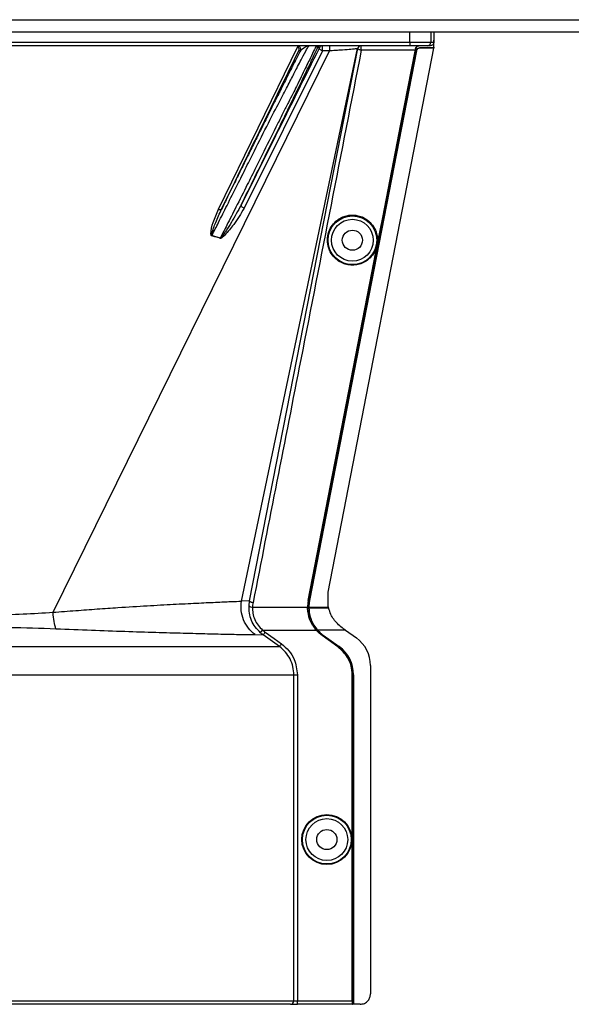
# Model space of a CAD drawing. Header units: inches. Extents: x -3977 to 448, y -4288 to 2176.
# Tile 90 of 206: x -556 to -476, y -3437 to -3295. Entities that reach past the tile are written whole.
import ezdxf

# ---------------------------------------------------------------- set-up
doc = ezdxf.new("R2010")
doc.units = ezdxf.units.IN
doc.header["$MEASUREMENT"] = 0

msp = doc.modelspace()

# ---------------------------------------------------------------- linework, layer by layer
at = {"color": 7, "linetype": 'Continuous', "lineweight": 25}
for p, q in [((-1388.978, -3294.949), (-251.478, -3294.949)), ((-1388.978, -3296.699), (-251.478, -3296.699)), ((-499.407, -3298.199), (-499.407, -3296.699)), ((-496.407, -3296.699), (-496.407, -3298.199)), ((-495.977, -3296.699), (-495.977, -3297.887)), ((-499.407, -3298.199), (-496.407, -3298.199)), ((-499.407, -3298.199), (-499.407, -3298.699)), ((-496.407, -3298.199), (-495.977, -3298.199)), ((-515.183, -3299.42), (-515.422, -3299.42)), ((-512.931, -3298.699), (-512.711, -3298.978)), ((-512.445, -3298.978), (-512.711, -3298.978)), ((-506.416, -3299.357), (-506.416, -3298.699)), ((-498.65, -3299.357), (-506.416, -3299.357)), ((-496.907, -3298.699), (-499.407, -3298.699)), ((-498.671, -3299.461), (-498.627, -3299.469)), ((-498.556, -3299.103), (-498.602, -3299.103)), ((-498.473, -3299.446), (-498.495, -3299.402)), ((-498.009, -3299), (-497.987, -3299.044)), ((-495.992, -3299), (-498.009, -3299)), ((-495.956, -3299.044), (-497.987, -3299.044)), ((-496.478, -3298.699), (-496.907, -3298.699)), ((-495.956, -3299.044), (-495.992, -3299))]:
    msp.add_line(p, q, dxfattribs=at)
at = {"color": 2, "linetype": 'Continuous', "lineweight": 25}
for p, q in [((-628.549, -3298.199), (-499.407, -3298.199)), ((-499.407, -3298.699), (-628.549, -3298.699)), ((-550.797, -3380.265), (-510.982, -3299.43)), ((-526.995, -3322.228), (-515.567, -3298.808)), ((-523.68, -3378.672), (-506.941, -3299.097)), ((-511.997, -3299.43), (-523.29, -3322.096)), ((-522.496, -3378.62), (-506.906, -3299.103)), ((-511.195, -3377.351), (-495.956, -3299.044)), ((-503.332, -3323.404), (-503.289, -3323.412)), ((-526.729, -3326.393), (-527.934, -3326.028)), ((-504.887, -3331.393), (-504.844, -3331.401)), ((-511.165, -3379.481), (-511.195, -3377.351)), ((-522.496, -3378.62), (-523.68, -3378.672)), ((-522.582, -3379.329), (-522.496, -3378.62)), ((-514.064, -3378.561), (-514.02, -3378.569)), ((-513.87, -3378.569), (-513.901, -3378.563)), ((-522.084, -3379.502), (-514.157, -3379.502)), ((-514.155, -3379.661), (-514.111, -3379.66)), ((-514.111, -3379.66), (-513.992, -3379.66)), ((-513.962, -3379.502), (-511.502, -3379.502)), ((-511.532, -3379.66), (-513.961, -3379.66)), ((-511.121, -3379.66), (-511.532, -3379.66)), ((-511.502, -3379.502), (-511.16, -3379.502)), ((-521.715, -3383.482), (-520.544, -3383.524)), ((-520.953, -3383.197), (-520.621, -3382.824)), ((-520.621, -3382.824), (-512.917, -3382.824)), ((-512.891, -3382.853), (-512.859, -3382.824)), ((-512.75, -3382.824), (-512.859, -3382.824)), ((-512.732, -3382.844), (-512.709, -3382.824)), ((-508.706, -3382.824), (-512.709, -3382.824)), ((-512.065, -3383.598), (-512.04, -3383.563)), ((-509.784, -3385.239), (-512.065, -3383.598)), ((-512.04, -3383.563), (-509.759, -3385.204)), ((-511.89, -3383.563), (-511.908, -3383.587)), ((-511.908, -3383.587), (-509.627, -3385.228)), ((-511.89, -3383.563), (-509.609, -3385.204)), ((-508.706, -3382.824), (-507.123, -3383.962)), ((-509.759, -3385.204), (-509.784, -3385.239)), ((-509.627, -3385.228), (-509.609, -3385.204)), ((-516.119, -3436.2), (-516.119, -3389.262)), ((-515.62, -3389.262), (-515.62, -3436.2)), ((-507.722, -3436.2), (-507.722, -3389.262)), ((-507.722, -3389.262), (-507.679, -3389.262)), ((-507.679, -3389.262), (-507.679, -3436.7)), ((-507.559, -3389.262), (-507.559, -3436.7)), ((-507.529, -3389.262), (-507.559, -3389.262)), ((-507.529, -3389.262), (-507.529, -3436.7)), ((-505.089, -3387.932), (-505.089, -3435.2)), ((-611.836, -3436.2), (-516.119, -3436.2)), ((-516.619, -3436.7), (-611.386, -3436.7)), ((-516.619, -3436.7), (-515.62, -3436.7)), ((-516.119, -3436.2), (-515.62, -3436.2)), ((-515.62, -3436.7), (-515.62, -3436.2)), ((-515.62, -3436.2), (-507.722, -3436.2)), ((-507.714, -3436.7), (-515.62, -3436.7)), ((-507.714, -3436.7), (-507.679, -3436.7)), ((-507.559, -3436.7), (-507.679, -3436.7)), ((-507.529, -3436.7), (-507.559, -3436.7)), ((-506.589, -3436.7), (-507.529, -3436.7))]:
    msp.add_line(p, q, dxfattribs=at)
at = {"color": 8, "linetype": 'Continuous', "lineweight": 25}
msp.add_line((-498.627, -3299.469), (-498.509, -3299.469), dxfattribs=at)
at = {"color": 2, "linetype": 'Continuous', "lineweight": 25, "flags": 128}
for points in [[(-498.509, -3299.469), (-507.13, -3343.762), (-513.901, -3378.563)], [(-498.473, -3299.446), (-507.097, -3343.755), (-513.87, -3378.569)], [(-503.332, -3323.404), (-500.722, -3309.996), (-498.671, -3299.461)], [(-503.289, -3323.412), (-500.679, -3310.004), (-498.627, -3299.469)], [(-526.995, -3322.228), (-526.916, -3322.255), (-526.839, -3322.275), (-526.766, -3322.287), (-526.7, -3322.29), (-526.642, -3322.285), (-526.595, -3322.271), (-526.559, -3322.249), (-526.535, -3322.22)], [(-523.29, -3322.096), (-523.388, -3322.051), (-523.481, -3321.997), (-523.565, -3321.937), (-523.635, -3321.874), (-523.689, -3321.811), (-523.722, -3321.75), (-523.735, -3321.695), (-523.726, -3321.648)], [(-504.887, -3331.393), (-504.016, -3326.919), (-503.332, -3323.404)], [(-504.844, -3331.401), (-503.973, -3326.927), (-503.289, -3323.412)], [(-514.064, -3378.561), (-508.926, -3352.147), (-504.887, -3331.393)], [(-514.02, -3378.569), (-508.882, -3352.155), (-504.844, -3331.401)], [(-513.993, -3379.501), (-513.992, -3379.59), (-513.992, -3379.66)], [(-513.962, -3379.502), (-513.98, -3379.501), (-513.993, -3379.501)], [(-513.992, -3379.66), (-513.974, -3379.66), (-513.961, -3379.66)], [(-511.165, -3379.481), (-511.162, -3379.493), (-511.16, -3379.502)], [(-518.205, -3385.204), (-519.535, -3384.248), (-520.544, -3383.524)], [(-520.252, -3383.119), (-518.942, -3384.059), (-517.913, -3384.798)]]:
    msp.add_lwpolyline(points, dxfattribs=at)
at = {"color": 7, "linetype": 'Continuous', "lineweight": 25, "flags": 128}
for points in [[(-506.416, -3299.357), (-506.515, -3299.337), (-506.611, -3299.31), (-506.698, -3299.279), (-506.774, -3299.245), (-506.834, -3299.209), (-506.878, -3299.172), (-506.902, -3299.136), (-506.906, -3299.103)], [(-498.671, -3299.461), (-498.659, -3299.403), (-498.65, -3299.357)]]:
    msp.add_lwpolyline(points, dxfattribs=at)
at = {"color": 2, "linetype": 'Continuous', "lineweight": 25}
for centre, radius in [((-507.698, -3326.699), 3.509), ((-507.698, -3326.699), 3.012), ((-507.698, -3326.699), 1.45), ((-511.379, -3412.981), 3.605), ((-511.379, -3412.981), 3.509), ((-511.379, -3412.981), 3.012), ((-511.379, -3412.981), 1.45)]:
    msp.add_circle(centre, radius, dxfattribs=at)
at = {"color": 7, "linetype": 'Continuous', "lineweight": 25}
for centre, radius, start, end in [((-496.907, -3298.199), 0.5, 270.00039, 0.00039), ((-515.631, -3299.199), 0.5, 333.77785, 89.99785), ((-512.263, -3299.199), 0.5, 90.0006, 153.77997), ((-511.996, -3299.199), 0.5, 90.0006, 153.77997), ((-426.756, -3299.184), 84.226, 179.67012, 180.16728), ((-506.451, -3299.199), 0.5, 90.00013, 168.16326), ((-506.416, -3299.199), 0.5, 90.00001, 168.95319)]:
    msp.add_arc(centre, radius, start, end, dxfattribs=at)
at = {"color": 2, "linetype": 'Continuous', "lineweight": 25}
for centre, radius, start, end in [((-531.724, -3324.907), 3.952, 342.84395, 343.5205), ((-529.388, -3325.317), 2.868, 337.2306, 337.97796), ((-522.157, -3378.907), 0.599, 224.82521, 277.0422), ((-509.979, -3387.932), 4.89, 0, 54.26784), ((-512.529, -3389.262), 4.969, 0, 54.26784), ((-512.529, -3389.262), 5, 0, 54.26784), ((-516.619, -3436.201), 0.5, 270.05508, 0.05497)]:
    msp.add_arc(centre, radius, start, end, dxfattribs=at)
msp.add_ellipse((-514.007, -3381.051), major_axis=(-0.033, 4.773), ratio=0.0122176, start_param=5.008114, end_param=5.042953, dxfattribs=at)
at = {"color": 7, "linetype": 'Continuous', "lineweight": 25}
for points, knots in [([(-495.977, -3298.199), (-495.985, -3298.265), (-496, -3298.396), (-496.115, -3298.56), (-496.28, -3298.676), (-496.412, -3298.692), (-496.478, -3298.699)], [0, 0, 0, 0, 0.2497363, 0.4995998, 0.7494612, 1, 1, 1, 1]), ([(-495.976, -3298.92), (-495.977, -3298.729), (-495.977, -3298.387), (-495.977, -3298.04), (-495.977, -3297.887)], [0, 0, 0, 0, 0.5600002, 1, 1, 1, 1]), ([(-495.977, -3297.887), (-495.977, -3297.946), (-495.977, -3298.05), (-495.977, -3298.154), (-495.977, -3298.199)], [0, 0, 0, 0, 0.56, 1, 1, 1, 1]), ([(-515.422, -3299.42), (-515.394, -3299.331), (-515.35, -3299.189), (-515.415, -3298.987), (-515.494, -3298.873), (-515.544, -3298.828), (-515.567, -3298.808)], [0, 0, 0, 0, 0.4997855, 0.7895597, 0.903414, 1, 1, 1, 1]), ([(-515.183, -3299.42), (-514.972, -3299.215), (-514.544, -3298.8), (-514.15, -3298.733), (-513.95, -3298.699)], [0, 0, 0, 0, 0.49322, 1, 1, 1, 1]), ([(-511.997, -3299.43), (-512.044, -3299.41), (-512.142, -3299.367), (-512.279, -3299.276), (-512.393, -3299.169), (-512.46, -3299.06), (-512.45, -3299.005), (-512.445, -3298.978)], [0, 0, 0, 0, 0.17413875, 0.36539596, 0.56455265, 0.79307552, 1, 1, 1, 1]), ([(-511.997, -3299.43), (-511.997, -3299.391), (-511.997, -3299.312), (-511.997, -3299.183), (-511.997, -3299.055), (-511.997, -3298.937), (-511.996, -3298.836), (-511.996, -3298.759), (-511.996, -3298.709), (-511.996, -3298.702), (-511.996, -3298.699)], [0, 0, 0, 0, 0.1249999, 0.2499998, 0.3749997, 0.4999997, 0.6249998, 0.7499998, 0.8749999, 1, 1, 1, 1]), ([(-510.982, -3299.43), (-510.982, -3299.43), (-510.983, -3299.43), (-510.985, -3299.43), (-510.988, -3299.43), (-510.992, -3299.43), (-511.001, -3299.43), (-511.016, -3299.43), (-511.044, -3299.43), (-511.093, -3299.43), (-511.18, -3299.43), (-511.337, -3299.43), (-511.616, -3299.43), (-511.848, -3299.43), (-511.997, -3299.43)], [0, 0, 0, 0, 0.0017009, 0.0030354, 0.0054185, 0.0096741, 0.0172733, 0.0308433, 0.0550755, 0.0983472, 0.1756181, 0.3136018, 0.5600013, 1, 1, 1, 1]), ([(-506.941, -3299.097), (-506.959, -3299.105), (-506.997, -3299.121), (-507.338, -3299.166), (-508.095, -3299.239), (-509.193, -3299.324), (-510.191, -3299.389), (-510.718, -3299.416), (-510.982, -3299.43)], [0, 0, 0, 0, 0.1237142, 0.2485076, 0.4983712, 0.7487751, 0.8741868, 1, 1, 1, 1]), ([(-506.906, -3299.103), (-506.91, -3299.103), (-506.917, -3299.102), (-506.933, -3299.098), (-506.941, -3299.097)], [0, 0, 0, 0, 0.56, 1, 1, 1, 1]), ([(-498.556, -3299.103), (-498.569, -3299.172), (-498.593, -3299.295), (-498.617, -3299.416), (-498.627, -3299.469)], [0, 0, 0, 0, 0.5600001, 1, 1, 1, 1]), ([(-498.602, -3299.103), (-498.595, -3299.074), (-498.58, -3299.014), (-498.521, -3298.898), (-498.425, -3298.795), (-498.279, -3298.716), (-498.181, -3298.705), (-498.122, -3298.699)], [0, 0, 0, 0, 0.1076245, 0.2258225, 0.5005022, 0.7046611, 1, 1, 1, 1]), ([(-498.066, -3298.699), (-498.124, -3298.705), (-498.24, -3298.717), (-498.391, -3298.808), (-498.507, -3298.94), (-498.54, -3299.049), (-498.556, -3299.103)], [0, 0, 0, 0, 0.2498107, 0.4996707, 0.7495873, 1, 1, 1, 1]), ([(-498.509, -3299.469), (-498.506, -3299.457), (-498.502, -3299.434), (-498.497, -3299.411), (-498.495, -3299.402)], [0, 0, 0, 0, 0.5602825, 1, 1, 1, 1]), ([(-498.495, -3299.402), (-498.48, -3299.348), (-498.448, -3299.241), (-498.334, -3299.109), (-498.183, -3299.018), (-498.067, -3299.006), (-498.009, -3299)], [0, 0, 0, 0, 0.250213, 0.5001928, 0.7501561, 1, 1, 1, 1]), ([(-497.987, -3299.044), (-498.045, -3299.05), (-498.162, -3299.062), (-498.312, -3299.154), (-498.425, -3299.285), (-498.457, -3299.392), (-498.473, -3299.446)], [0, 0, 0, 0, 0.2495978, 0.4994188, 0.7493936, 1, 1, 1, 1]), ([(-495.976, -3298.92), (-495.979, -3298.935), (-495.985, -3298.962), (-495.99, -3298.988), (-495.992, -3299)], [0, 0, 0, 0, 0.5599478, 1, 1, 1, 1])]:
    msp.add_open_spline(points, degree=3, knots=knots, dxfattribs=at)
at = {"color": 2, "linetype": 'Continuous', "lineweight": 25}
for points, knots in [([(-515.183, -3299.42), (-515.306, -3299.659), (-515.483, -3300.003), (-515.722, -3300.47), (-515.834, -3300.69), (-515.888, -3300.796), (-515.918, -3300.856), (-516.055, -3301.124), (-516.287, -3301.582), (-516.601, -3302.203), (-516.808, -3302.613), (-516.916, -3302.827), (-516.954, -3302.902), (-516.968, -3302.931), (-517.138, -3303.268), (-517.553, -3304.093), (-518.226, -3305.435), (-519, -3306.983), (-519.856, -3308.7), (-520.759, -3310.517), (-521.73, -3312.474), (-522.615, -3314.262), (-523.569, -3316.193), (-524.568, -3318.218), (-525.588, -3320.29), (-526.246, -3321.631), (-526.535, -3322.22)], [0, 0, 0, 0, 0.0612189, 0.08807039, 0.10054259, 0.10653882, 0.1094768, 0.11237461, 0.15969101, 0.19552299, 0.21963591, 0.22725865, 0.22995622, 0.23149126, 0.23190991, 0.2834138, 0.35750259, 0.42134744, 0.48742326, 0.57240588, 0.63796813, 0.71287169, 0.77335393, 0.85171624, 0.93495515, 1, 1, 1, 1]), ([(-526.535, -3322.22), (-524.461, -3317.965), (-520.758, -3310.367), (-517.053, -3302.765), (-515.422, -3299.42)], [0, 0, 0, 0, 0.56, 1, 1, 1, 1]), ([(-524.248, -3318.699), (-523.822, -3317.852), (-522.999, -3316.215), (-521.502, -3313.21), (-519.886, -3309.997), (-518.289, -3306.92), (-517.229, -3304.91), (-516.564, -3303.611), (-516.12, -3302.748), (-515.461, -3301.468), (-514.724, -3300.051), (-514.101, -3298.908), (-514, -3298.768), (-513.95, -3298.699)], [0, 0, 0, 0, 0.0853299, 0.1647785, 0.3058868, 0.4236144, 0.5180549, 0.5619014, 0.6049909, 0.6473488, 0.7701101, 0.8873524, 1, 1, 1, 1]), ([(-523.726, -3321.648), (-523.061, -3320.3), (-521.73, -3317.601), (-519.75, -3313.568), (-517.864, -3309.71), (-516.108, -3306.1), (-514.584, -3302.944), (-513.354, -3300.371), (-512.925, -3299.443), (-512.711, -3298.978)], [0, 0, 0, 0, 0.1400047, 0.2800914, 0.4201259, 0.5602134, 0.7068433, 0.8534864, 1, 1, 1, 1]), ([(-512.445, -3298.978), (-514.551, -3303.211), (-518.312, -3310.768), (-522.072, -3318.324), (-523.726, -3321.648)], [0, 0, 0, 0, 0.56, 1, 1, 1, 1]), ([(-512.931, -3298.699), (-512.956, -3298.768), (-513.006, -3298.909), (-513.557, -3300.058), (-514.451, -3301.91), (-515.429, -3303.922), (-516.293, -3305.645), (-516.927, -3306.891), (-517.661, -3308.339), (-518.822, -3310.646), (-520.146, -3313.313), (-521.611, -3316.272), (-522.414, -3317.873), (-522.829, -3318.699)], [0, 0, 0, 0, 0.1134223, 0.2308835, 0.3533458, 0.4816591, 0.5279315, 0.5794607, 0.6362741, 0.6983919, 0.8384349, 0.9165437, 1, 1, 1, 1]), ([(-506.416, -3299.357), (-509.317, -3314.2), (-514.499, -3340.705), (-519.711, -3367.204), (-522.004, -3378.864)], [0, 0, 0, 0, 0.56, 1, 1, 1, 1]), ([(-527.934, -3326.028), (-527.617, -3325.398), (-526.902, -3323.979), (-525.669, -3321.525), (-524.75, -3319.697), (-524.248, -3318.699)], [0, 0, 0, 0, 0.2657186, 0.599055, 1, 1, 1, 1]), ([(-522.829, -3318.699), (-523.378, -3319.79), (-524.367, -3321.755), (-525.672, -3324.327), (-526.411, -3325.772), (-526.729, -3326.393)], [0, 0, 0, 0, 0.415954, 0.7493023, 1, 1, 1, 1]), ([(-527.947, -3326.073), (-527.956, -3326.07), (-527.974, -3326.064), (-528.007, -3326.038), (-528.058, -3325.953), (-528.107, -3325.287), (-527.727, -3324.013), (-527.252, -3322.854), (-526.995, -3322.228)], [0, 0, 0, 0, 0.0062895, 0.0128488, 0.0284102, 0.0757073, 0.4997845, 1, 1, 1, 1]), ([(-527.934, -3326.028), (-527.937, -3326.028), (-527.942, -3326.027), (-527.95, -3326.022), (-527.955, -3326.016), (-527.962, -3326.005), (-527.966, -3325.987), (-527.974, -3325.866), (-527.914, -3325.667), (-527.819, -3325.33), (-527.644, -3324.826), (-527.246, -3323.763), (-526.829, -3322.858), (-526.535, -3322.22)], [0, 0, 0, 0, 0.002002, 0.0039182, 0.0059178, 0.0081145, 0.0132777, 0.0194868, 0.0994036, 0.1644525, 0.2820291, 0.4928409, 1, 1, 1, 1]), ([(-523.29, -3322.096), (-523.77, -3322.884), (-524.598, -3324.241), (-525.728, -3325.631), (-526.379, -3326.278), (-526.602, -3326.414), (-526.684, -3326.434), (-526.72, -3326.433), (-526.735, -3326.429), (-526.743, -3326.427)], [0, 0, 0, 0, 0.4987105, 0.8596241, 0.9547007, 0.9823705, 0.9920695, 0.9961825, 1, 1, 1, 1]), ([(-523.726, -3321.648), (-524.181, -3322.483), (-524.867, -3323.741), (-525.76, -3325.129), (-526.223, -3325.812), (-526.463, -3326.142), (-526.593, -3326.294), (-526.658, -3326.363), (-526.695, -3326.388), (-526.713, -3326.394), (-526.722, -3326.394), (-526.727, -3326.393), (-526.729, -3326.393)], [0, 0, 0, 0, 0.5009066, 0.755241, 0.8820707, 0.9446164, 0.9748532, 0.9894631, 0.9953788, 0.9977943, 0.9989073, 1, 1, 1, 1]), ([(-507.698, -3330.283), (-507.916, -3330.271), (-508.392, -3330.246), (-509.139, -3330.015), (-509.925, -3329.568), (-510.651, -3328.839), (-511.175, -3327.843), (-511.368, -3326.679), (-511.175, -3325.514), (-510.651, -3324.518), (-509.925, -3323.789), (-509.139, -3323.342), (-508.392, -3323.111), (-507.916, -3323.086), (-507.698, -3323.074)], [0, 0, 0, 0, 0.0563094, 0.122835, 0.200993, 0.2913236, 0.3924071, 0.5, 0.6075929, 0.7086764, 0.799007, 0.877165, 0.9436906, 1, 1, 1, 1]), ([(-507.698, -3323.074), (-507.48, -3323.086), (-507.005, -3323.111), (-506.257, -3323.342), (-505.471, -3323.789), (-504.746, -3324.518), (-504.221, -3325.514), (-504.028, -3326.679), (-504.221, -3327.843), (-504.746, -3328.839), (-505.471, -3329.568), (-506.257, -3330.015), (-507.005, -3330.246), (-507.48, -3330.271), (-507.698, -3330.283)], [0, 0, 0, 0, 0.0563094, 0.122835, 0.200993, 0.2913236, 0.3924071, 0.5, 0.6075929, 0.7086764, 0.799007, 0.877165, 0.9436906, 1, 1, 1, 1]), ([(-526.743, -3326.427), (-526.954, -3326.358), (-527.352, -3326.229), (-527.757, -3326.122), (-527.947, -3326.073)], [0, 0, 0, 0, 0.5320089, 1, 1, 1, 1]), ([(-550.797, -3380.265), (-549.707, -3380.18), (-547.539, -3380.011), (-544.422, -3379.781), (-540.934, -3379.544), (-537.202, -3379.315), (-533.411, -3379.107), (-530.099, -3378.94), (-527.329, -3378.811), (-525.095, -3378.711), (-524.153, -3378.685), (-523.68, -3378.672)], [0, 0, 0, 0, 0.084405, 0.167683, 0.2508255, 0.3762115, 0.5005933, 0.6255551, 0.7504676, 0.8747621, 1, 1, 1, 1]), ([(-521.715, -3383.482), (-522.049, -3383.191), (-522.731, -3382.599), (-523.408, -3381.384), (-523.778, -3380.037), (-523.712, -3379.121), (-523.68, -3378.672)], [0, 0, 0, 0, 0.2452308, 0.5, 0.7547692, 1, 1, 1, 1]), ([(-520.953, -3383.197), (-521.211, -3382.935), (-521.729, -3382.412), (-522.252, -3381.439), (-522.57, -3380.391), (-522.578, -3379.683), (-522.582, -3379.329)], [0, 0, 0, 0, 0.2504497, 0.501026, 0.7504119, 1, 1, 1, 1]), ([(-522.496, -3378.62), (-522.489, -3378.641), (-522.477, -3378.674), (-522.416, -3378.721), (-522.352, -3378.757), (-522.274, -3378.791), (-522.16, -3378.831), (-522.066, -3378.851), (-522.004, -3378.864)], [0, 0, 0, 0, 0.2396351, 0.3684751, 0.5, 0.6315249, 0.7603649, 1, 1, 1, 1]), ([(-522.004, -3378.864), (-522.025, -3378.982), (-522.063, -3379.194), (-522.078, -3379.407), (-522.084, -3379.502)], [0, 0, 0, 0, 0.5599329, 1, 1, 1, 1]), ([(-514.064, -3378.561), (-514.093, -3378.736), (-514.145, -3379.047), (-514.153, -3379.363), (-514.157, -3379.502)], [0, 0, 0, 0, 0.5599497, 1, 1, 1, 1]), ([(-514.02, -3378.569), (-514.053, -3378.772), (-514.112, -3379.133), (-514.111, -3379.499), (-514.111, -3379.66)], [0, 0, 0, 0, 0.5600744, 1, 1, 1, 1]), ([(-513.901, -3378.563), (-513.93, -3378.738), (-513.982, -3379.048), (-513.99, -3379.363), (-513.993, -3379.501)], [0, 0, 0, 0, 0.5600516, 1, 1, 1, 1]), ([(-513.87, -3378.569), (-513.899, -3378.742), (-513.951, -3379.051), (-513.959, -3379.364), (-513.962, -3379.502)], [0, 0, 0, 0, 0.5598333, 1, 1, 1, 1]), ([(-563.978, -3380.698), (-562.491, -3380.689), (-559.514, -3380.67), (-555.09, -3380.529), (-552.23, -3380.353), (-550.797, -3380.265)], [0, 0, 0, 0, 0.3326232, 0.6656434, 1, 1, 1, 1]), ([(-550.398, -3382.63), (-550.491, -3382.303), (-550.678, -3381.651), (-550.757, -3380.727), (-550.797, -3380.265)], [0, 0, 0, 0, 0.50002184, 1, 1, 1, 1]), ([(-522.084, -3379.502), (-522.081, -3379.805), (-522.075, -3380.412), (-521.789, -3381.316), (-521.317, -3382.155), (-520.854, -3382.6), (-520.621, -3382.824)], [0, 0, 0, 0, 0.2480977, 0.4964537, 0.7473571, 1, 1, 1, 1]), ([(-514.155, -3379.661), (-514.155, -3379.631), (-514.157, -3379.578), (-514.157, -3379.525), (-514.157, -3379.502)], [0, 0, 0, 0, 0.5600457, 1, 1, 1, 1]), ([(-512.917, -3382.824), (-513.263, -3382.341), (-513.955, -3381.375), (-514.088, -3380.232), (-514.155, -3379.661)], [0, 0, 0, 0, 0.500053, 1, 1, 1, 1]), ([(-512.859, -3382.824), (-513.246, -3382.278), (-513.937, -3381.302), (-514.058, -3380.162), (-514.111, -3379.66)], [0, 0, 0, 0, 0.5591099, 1, 1, 1, 1]), ([(-513.961, -3379.66), (-513.939, -3379.941), (-513.895, -3380.505), (-513.638, -3381.34), (-513.258, -3382.135), (-512.892, -3382.594), (-512.709, -3382.824)], [0, 0, 0, 0, 0.2500257, 0.5001914, 0.7501772, 1, 1, 1, 1]), ([(-511.126, -3379.638), (-511.133, -3379.612), (-511.144, -3379.567), (-511.155, -3379.521), (-511.16, -3379.502)], [0, 0, 0, 0, 0.5599989, 1, 1, 1, 1]), ([(-511.126, -3379.638), (-511.125, -3379.642), (-511.123, -3379.649), (-511.121, -3379.656), (-511.12, -3379.66)], [0, 0, 0, 0, 0.56000463, 1, 1, 1, 1]), ([(-509.167, -3382.492), (-509.403, -3382.302), (-510.063, -3381.772), (-510.754, -3380.775), (-511.019, -3379.967), (-511.12, -3379.66)], [0, 0, 0, 0, 0.2563458, 0.7166755, 1, 1, 1, 1]), ([(-563.978, -3382.366), (-561.683, -3382.376), (-557.091, -3382.395), (-552.629, -3382.552), (-550.398, -3382.63)], [0, 0, 0, 0, 0.4998677, 1, 1, 1, 1]), ([(-550.398, -3382.629), (-548.676, -3382.699), (-545.24, -3382.837), (-540.418, -3383.004), (-535.962, -3383.143), (-531.953, -3383.255), (-528.461, -3383.346), (-525.548, -3383.416), (-523.202, -3383.467), (-522.212, -3383.477), (-521.715, -3383.482)], [0, 0, 0, 0, 0.12497851, 0.24943172, 0.37491185, 0.4994749, 0.62460669, 0.74971209, 0.8742813, 1, 1, 1, 1]), ([(-520.544, -3383.524), (-520.622, -3383.466), (-520.763, -3383.362), (-520.895, -3383.247), (-520.953, -3383.197)], [0, 0, 0, 0, 0.5598158, 1, 1, 1, 1]), ([(-520.621, -3382.824), (-520.554, -3382.881), (-520.435, -3382.984), (-520.308, -3383.078), (-520.252, -3383.119)], [0, 0, 0, 0, 0.5599596, 1, 1, 1, 1]), ([(-520.544, -3383.524), (-520.538, -3383.517), (-520.527, -3383.502), (-520.459, -3383.407), (-520.362, -3383.272), (-520.288, -3383.168), (-520.252, -3383.119)], [0, 0, 0, 0, 0.24061816, 0.5, 0.75938184, 1, 1, 1, 1]), ([(-512.891, -3382.853), (-512.896, -3382.847), (-512.905, -3382.838), (-512.913, -3382.828), (-512.917, -3382.824)], [0, 0, 0, 0, 0.5601198, 1, 1, 1, 1]), ([(-512.065, -3383.598), (-512.231, -3383.471), (-512.526, -3383.244), (-512.78, -3382.972), (-512.891, -3382.853)], [0, 0, 0, 0, 0.5598224, 1, 1, 1, 1]), ([(-512.859, -3382.824), (-512.717, -3382.974), (-512.463, -3383.242), (-512.169, -3383.465), (-512.04, -3383.563)], [0, 0, 0, 0, 0.55981798, 1, 1, 1, 1]), ([(-512.732, -3382.844), (-512.735, -3382.84), (-512.741, -3382.833), (-512.747, -3382.827), (-512.75, -3382.824)], [0, 0, 0, 0, 0.56, 1, 1, 1, 1]), ([(-511.908, -3383.587), (-512.073, -3383.461), (-512.367, -3383.235), (-512.62, -3382.963), (-512.732, -3382.844)], [0, 0, 0, 0, 0.5599986, 1, 1, 1, 1]), ([(-512.709, -3382.824), (-512.567, -3382.974), (-512.313, -3383.242), (-512.019, -3383.465), (-511.89, -3383.563)], [0, 0, 0, 0, 0.5600005, 1, 1, 1, 1]), ([(-508.808, -3382.751), (-508.875, -3382.702), (-508.994, -3382.616), (-509.114, -3382.53), (-509.167, -3382.492)], [0, 0, 0, 0, 0.5599992, 1, 1, 1, 1]), ([(-508.706, -3382.824), (-508.725, -3382.81), (-508.759, -3382.786), (-508.793, -3382.761), (-508.808, -3382.751)], [0, 0, 0, 0, 0.56, 1, 1, 1, 1]), ([(-518.204, -3385.204), (-518.199, -3385.196), (-518.188, -3385.181), (-518.12, -3385.086), (-518.023, -3384.951), (-517.949, -3384.848), (-517.913, -3384.798)], [0, 0, 0, 0, 0.2405936, 0.4999997, 0.7594059, 1, 1, 1, 1]), ([(-517.913, -3384.798), (-517.541, -3385.113), (-516.798, -3385.742), (-515.866, -3387.25), (-515.713, -3388.5), (-515.62, -3389.262)], [0, 0, 0, 0, 0.2811141, 0.5612729, 1, 1, 1, 1]), ([(-563.978, -3385.204), (-562.219, -3385.204), (-558.627, -3385.204), (-553.212, -3385.204), (-547.772, -3385.204), (-542.442, -3385.204), (-537.367, -3385.204), (-532.691, -3385.204), (-528.544, -3385.204), (-525.029, -3385.204), (-522.212, -3385.204), (-520.141, -3385.204), (-518.747, -3385.204), (-518.383, -3385.204), (-518.205, -3385.204)], [0, 0, 0, 0, 0.0764204, 0.1560238, 0.2384089, 0.3230616, 0.4093667, 0.4966296, 0.584108, 0.6710485, 0.7567251, 0.840474, 0.9217211, 1, 1, 1, 1]), ([(-516.12, -3389.262), (-516.146, -3388.868), (-516.2, -3388.078), (-516.634, -3386.964), (-517.288, -3385.961), (-517.899, -3385.456), (-518.205, -3385.204)], [0, 0, 0, 0, 0.2494565, 0.4996464, 0.7495448, 1, 1, 1, 1]), ([(-507.722, -3389.262), (-507.757, -3388.83), (-507.826, -3387.955), (-508.438, -3386.479), (-509.276, -3385.707), (-509.784, -3385.239)], [0, 0, 0, 0, 0.2775345, 0.5620489, 1, 1, 1, 1]), ([(-509.759, -3385.204), (-509.425, -3385.486), (-508.749, -3386.058), (-507.901, -3387.43), (-507.763, -3388.571), (-507.679, -3389.262)], [0, 0, 0, 0, 0.2774863, 0.5619954, 1, 1, 1, 1]), ([(-506.589, -3436.7), (-506.376, -3436.674), (-505.934, -3436.619), (-505.431, -3436.213), (-505.138, -3435.709), (-505.105, -3435.365), (-505.089, -3435.2)], [0, 0, 0, 0, 0.27028, 0.5624538, 0.7897516, 1, 1, 1, 1]), ([(-515.952, -3436.7), (-515.941, -3436.7), (-515.92, -3436.7), (-515.77, -3436.7), (-515.706, -3436.7)], [0, 0, 0, 0, 0.5708247, 1, 1, 1, 1]), ([(-507.722, -3436.2), (-507.722, -3436.271), (-507.722, -3436.419), (-507.72, -3436.586), (-507.717, -3436.684), (-507.715, -3436.695), (-507.714, -3436.7)], [0, 0, 0, 0, 0.2702426, 0.562405, 0.7897212, 1, 1, 1, 1])]:
    msp.add_open_spline(points, degree=3, knots=knots, dxfattribs=at)
at = {"color": 7, "linetype": 'Continuous', "lineweight": 25}
msp.add_open_spline([(-498.602, -3299.103), (-498.61, -3299.146), (-498.626, -3299.232), (-498.642, -3299.316), (-498.65, -3299.357)], degree=3, dxfattribs=at)
at = {"color": 2, "linetype": 'Continuous', "lineweight": 25}
for points in [[(-563.978, -3389.262), (-561.968, -3389.262), (-557.949, -3389.262), (-552.015, -3389.262), (-546.27, -3389.262), (-540.804, -3389.262), (-535.705, -3389.262), (-531.052, -3389.262), (-526.918, -3389.262), (-523.371, -3389.262), (-520.461, -3389.262), (-518.252, -3389.262), (-516.712, -3389.262), (-516.317, -3389.262), (-516.119, -3389.262)], [(-516.119, -3389.262), (-516.109, -3389.262), (-516.087, -3389.262), (-515.97, -3389.262), (-515.809, -3389.262), (-515.683, -3389.262), (-515.62, -3389.262)]]:
    msp.add_open_spline(points, degree=3, dxfattribs=at)

doc.saveas('drawing.dxf')
